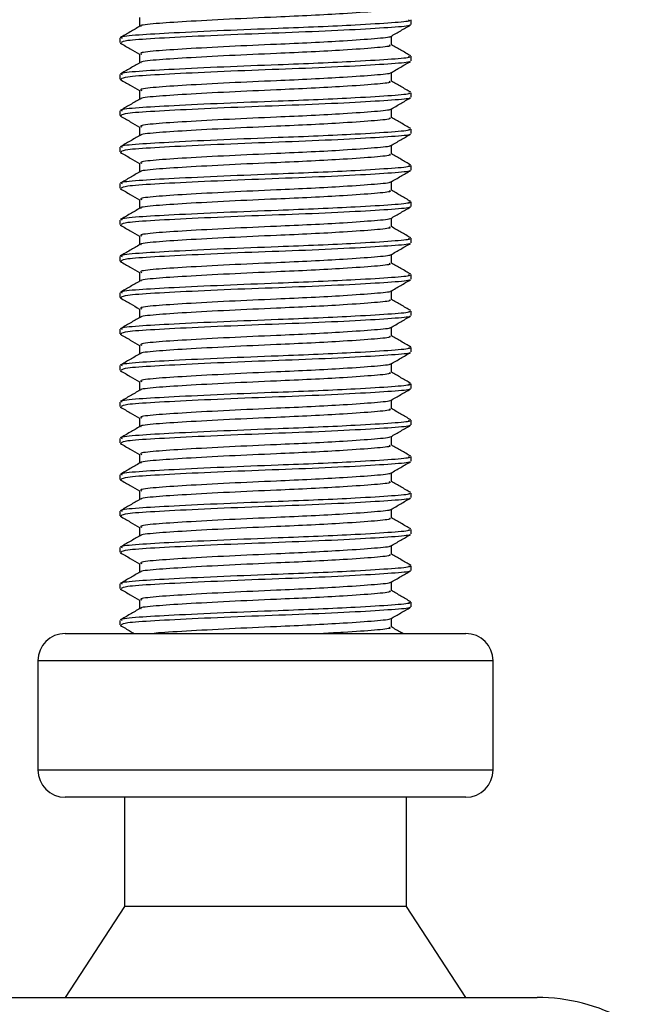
# Model space of a CAD drawing. Header units: millimetres. Extents: x 0 to 420, y 0 to 297.
# Tile 35 of 90: x 139.28 to 141.05, y 194.55 to 197.42. Entities that reach past the tile are written whole.
import ezdxf

# ---------------------------------------------------------------- set-up
doc = ezdxf.new("R2010")
doc.units = ezdxf.units.MM

msp = doc.modelspace()

# ---------------------------------------------------------------- linework, layer by layer
at = {"color": 7, "linetype": 'Continuous', "lineweight": 25}
for p, q in [((139.63328, 197.42406), (139.63328, 197.39831)), ((140.42411, 197.40422), (140.42411, 197.41747)), ((139.57589, 197.36449), (139.57589, 197.35118)), ((140.36672, 197.34454), (140.36672, 197.37038)), ((139.57649, 197.35026), (139.58007, 197.34967)), ((139.63328, 197.31803), (139.63328, 197.29228)), ((140.42411, 197.29819), (140.42411, 197.31145)), ((139.57589, 197.25846), (139.57589, 197.24516)), ((140.36672, 197.23851), (140.36672, 197.26435)), ((139.57649, 197.24423), (139.58007, 197.24364)), ((139.63328, 197.212), (139.63328, 197.18626)), ((140.42411, 197.19216), (140.42411, 197.20542)), ((139.57589, 197.15243), (139.57589, 197.13913)), ((139.57649, 197.1382), (139.58007, 197.13761)), ((140.36672, 197.13248), (140.36672, 197.15833)), ((139.63328, 197.10597), (139.63328, 197.08023)), ((140.42411, 197.08614), (140.42411, 197.09939)), ((139.57589, 197.0464), (139.57589, 197.0331)), ((140.36672, 197.02645), (140.36672, 197.0523)), ((139.57649, 197.03217), (139.58007, 197.03159)), ((139.63328, 196.99995), (139.63328, 196.9742)), ((140.42411, 196.98011), (140.42411, 196.99336)), ((139.57589, 196.94038), (139.57589, 196.92707)), ((140.36672, 196.92043), (140.36672, 196.94627)), ((139.57649, 196.92615), (139.58007, 196.92556)), ((139.63328, 196.89392), (139.63328, 196.86817)), ((140.42411, 196.87408), (140.42411, 196.88733)), ((139.57589, 196.83435), (139.57589, 196.82104)), ((139.57649, 196.82012), (139.58007, 196.81953)), ((140.36672, 196.8144), (140.36672, 196.84024)), ((139.63328, 196.78789), (139.63328, 196.76215)), ((140.42411, 196.76805), (140.42411, 196.78131)), ((140.36672, 196.70837), (140.36672, 196.73421)), ((139.57589, 196.72832), (139.57589, 196.71502)), ((139.57649, 196.71409), (139.58007, 196.7135)), ((139.63328, 196.68186), (139.63328, 196.65612)), ((140.42411, 196.66203), (140.42411, 196.67528)), ((139.57589, 196.62229), (139.57589, 196.60899)), ((140.36672, 196.60234), (140.36672, 196.62819)), ((139.57649, 196.60806), (139.58007, 196.60748)), ((139.63328, 196.57584), (139.63328, 196.55009)), ((140.42411, 196.556), (140.42411, 196.56925)), ((139.57589, 196.51627), (139.57589, 196.50296)), ((139.57649, 196.50204), (139.58007, 196.50145)), ((140.36672, 196.49632), (140.36672, 196.52216)), ((139.63328, 196.46981), (139.63328, 196.44406)), ((140.42411, 196.44997), (140.42411, 196.46322)), ((140.36672, 196.39029), (140.36672, 196.41613)), ((139.57589, 196.41024), (139.57589, 196.39693)), ((139.57649, 196.39601), (139.58007, 196.39542)), ((139.63328, 196.36378), (139.63328, 196.33804)), ((140.42411, 196.34394), (140.42411, 196.3572)), ((139.57589, 196.30421), (139.57589, 196.29091)), ((140.36672, 196.28426), (140.36672, 196.3101)), ((139.57649, 196.28998), (139.58007, 196.28939)), ((139.63328, 196.25775), (139.63328, 196.23201)), ((140.42411, 196.23791), (140.42411, 196.25117)), ((139.57589, 196.19818), (139.57589, 196.18488)), ((140.36672, 196.17823), (140.36672, 196.20408)), ((139.57649, 196.18395), (139.58007, 196.18336)), ((139.63328, 196.15173), (139.63328, 196.12598)), ((140.42411, 196.13189), (140.42411, 196.14514)), ((139.57589, 196.09216), (139.57589, 196.07885)), ((139.57649, 196.07793), (139.58007, 196.07734)), ((140.36672, 196.0722), (140.36672, 196.09805)), ((139.63328, 196.0457), (139.63328, 196.01995)), ((140.42411, 196.02586), (140.42411, 196.03911)), ((139.57589, 195.98613), (139.57589, 195.97282)), ((140.36672, 195.96618), (140.36672, 195.99202)), ((139.57649, 195.9719), (139.58007, 195.97131)), ((139.63328, 195.93967), (139.63328, 195.91392)), ((140.42411, 195.91983), (140.42411, 195.93308)), ((139.57589, 195.8801), (139.57589, 195.86679)), ((140.36672, 195.86015), (140.36672, 195.88599)), ((139.57649, 195.86587), (139.58007, 195.86528)), ((139.63328, 195.83364), (139.63328, 195.8079)), ((140.42411, 195.8138), (140.42411, 195.82706)), ((139.57589, 195.77407), (139.57589, 195.76077)), ((139.57649, 195.75984), (139.58007, 195.75925)), ((140.36672, 195.75412), (140.36672, 195.77996)), ((139.63328, 195.72761), (139.63328, 195.70187)), ((140.42411, 195.70778), (140.42411, 195.72103)), ((140.36672, 195.64809), (140.36672, 195.67394)), ((139.57589, 195.66804), (139.57589, 195.65474)), ((139.57649, 195.65381), (139.58007, 195.65323)), ((139.41685, 195.62977), (140.58315, 195.62977)), ((139.33733, 195.55025), (139.33733, 195.23217)), ((140.66267, 195.55025), (139.33733, 195.55025)), ((140.66267, 195.23217), (140.66267, 195.55025)), ((139.33733, 195.23217), (140.66267, 195.23217)), ((139.41904, 195.15265), (139.41685, 195.15265)), ((140.58315, 195.15265), (139.41904, 195.15265)), ((139.58914, 195.15265), (139.58914, 194.83457)), ((140.41086, 194.83457), (140.41086, 195.15265)), ((139.58914, 194.83457), (139.41685, 194.5695)), ((139.59069, 194.83457), (139.58914, 194.83457)), ((140.41086, 194.83457), (139.59069, 194.83457)), ((140.58315, 194.5695), (140.41086, 194.83457)), ((139.20926, 194.5695), (140.79074, 194.5695))]:
    msp.add_line(p, q, dxfattribs=at)
for centre, radius, start, end in [((139.41685, 195.55025), 0.07952, 90, 180), ((140.58315, 195.55025), 0.07952, 0, 90), ((139.41685, 195.23217), 0.07952, 180, 270), ((140.58315, 195.23217), 0.07952, 270, 0), ((140.79074, 194.03936), 0.53014, 61.02029, 90)]:
    msp.add_arc(centre, radius, start, end, dxfattribs=at)
for points, knots in [([(140.3602, 197.45058), (140.36184, 197.44969), (140.36756, 197.44659), (140.32229, 197.44198), (140.23895, 197.43595), (140.13553, 197.43021), (140.02108, 197.42514), (139.8913, 197.41943), (139.76473, 197.41244), (139.67655, 197.4066), (139.63318, 197.4019), (139.63729, 197.39937), (139.63779, 197.39907)], [0, 0, 0, 0, 0.0490909, 0.1710963, 0.2961678, 0.392313, 0.4852006, 0.6086368, 0.7355098, 0.8574829, 0.9826005, 1, 1, 1, 1]), ([(139.63454, 197.39904), (139.62494, 197.39348), (139.60574, 197.38236), (139.58654, 197.37124), (139.57694, 197.36568)], [0, 0, 0, 0, 0.4998987, 1, 1, 1, 1]), ([(140.41654, 197.41747), (140.41846, 197.41657), (140.42512, 197.41346), (140.37274, 197.40885), (140.27634, 197.40281), (140.15674, 197.39707), (140.0244, 197.39201), (139.87421, 197.3863), (139.72822, 197.3793), (139.6248, 197.37346), (139.5738, 197.36828), (139.58115, 197.36528), (139.58309, 197.36449)], [0, 0, 0, 0, 0.0482673, 0.1669875, 0.2886879, 0.3822403, 0.4726264, 0.5927373, 0.7161886, 0.8348774, 0.9566226, 1, 1, 1, 1]), ([(140.41809, 197.40268), (140.41869, 197.4023), (140.42281, 197.39973), (140.37156, 197.39561), (140.26824, 197.38902), (140.12053, 197.38218), (139.95719, 197.37643), (139.7992, 197.3696), (139.67187, 197.36302), (139.58922, 197.35742), (139.5827, 197.35319), (139.57961, 197.35118)], [0, 0, 0, 0, 0.02094603, 0.1431057, 0.26833207, 0.39481226, 0.5164381, 0.64283453, 0.76819743, 0.89026332, 1, 1, 1, 1]), ([(140.36491, 197.36933), (140.3745, 197.37489), (140.39369, 197.386), (140.41288, 197.39711), (140.42248, 197.40267)], [0, 0, 0, 0, 0.4999098, 1, 1, 1, 1]), ([(140.3617, 197.36933), (140.3621, 197.36903), (140.36535, 197.36653), (140.32111, 197.36248), (140.23919, 197.35642), (140.13547, 197.35069), (140.02112, 197.34562), (139.89122, 197.33991), (139.76501, 197.33292), (139.67555, 197.32708), (139.63142, 197.32188), (139.63784, 197.31887), (139.63954, 197.31807)], [0, 0, 0, 0, 0.0170089, 0.1395429, 0.2651564, 0.3617182, 0.4550083, 0.5789794, 0.7064021, 0.8289037, 0.9545634, 1, 1, 1, 1]), ([(139.57752, 197.34966), (139.58712, 197.3441), (139.60571, 197.33334), (139.62429, 197.32257), (139.63328, 197.31737)], [0, 0, 0, 0, 0.51635581, 1, 1, 1, 1]), ([(140.3602, 197.34455), (140.36184, 197.34366), (140.36756, 197.34056), (140.32229, 197.33595), (140.23895, 197.32992), (140.13553, 197.32418), (140.02108, 197.31911), (139.8913, 197.3134), (139.76473, 197.30641), (139.67655, 197.30057), (139.63318, 197.29587), (139.63729, 197.29335), (139.63779, 197.29304)], [0, 0, 0, 0, 0.0490909, 0.1710963, 0.2961678, 0.392313, 0.4852006, 0.6086368, 0.7355098, 0.8574829, 0.9826005, 1, 1, 1, 1]), ([(140.42306, 197.31267), (140.41346, 197.31823), (140.39468, 197.3291), (140.3759, 197.33998), (140.36672, 197.3453)], [0, 0, 0, 0, 0.5112595, 1, 1, 1, 1]), ([(140.41654, 197.31145), (140.41846, 197.31055), (140.42512, 197.30743), (140.37274, 197.30282), (140.27634, 197.29678), (140.15674, 197.29105), (140.0244, 197.28598), (139.87421, 197.28027), (139.72822, 197.27328), (139.6248, 197.26743), (139.5738, 197.26226), (139.58115, 197.25925), (139.58309, 197.25846)], [0, 0, 0, 0, 0.0482673, 0.1669875, 0.2886879, 0.3822403, 0.4726264, 0.5927373, 0.7161886, 0.8348774, 0.9566226, 1, 1, 1, 1]), ([(139.63454, 197.29301), (139.62494, 197.28745), (139.60574, 197.27633), (139.58654, 197.26522), (139.57694, 197.25966)], [0, 0, 0, 0, 0.4998987, 1, 1, 1, 1]), ([(140.41809, 197.29665), (140.41869, 197.29628), (140.42281, 197.2937), (140.37156, 197.28958), (140.26824, 197.283), (140.12053, 197.27615), (139.95719, 197.2704), (139.7992, 197.26357), (139.67187, 197.25699), (139.58922, 197.25139), (139.5827, 197.24716), (139.57961, 197.24516)], [0, 0, 0, 0, 0.020946, 0.1431057, 0.2683321, 0.3948123, 0.5164381, 0.6428345, 0.7681974, 0.8902633, 1, 1, 1, 1]), ([(140.36491, 197.2633), (140.3745, 197.26886), (140.39369, 197.27998), (140.41288, 197.29109), (140.42248, 197.29664)], [0, 0, 0, 0, 0.4999098, 1, 1, 1, 1]), ([(140.3617, 197.26331), (140.3621, 197.263), (140.36535, 197.2605), (140.32111, 197.25645), (140.23919, 197.25039), (140.13547, 197.24466), (140.02112, 197.23959), (139.89122, 197.23388), (139.76501, 197.22689), (139.67555, 197.22105), (139.63142, 197.21586), (139.63784, 197.21284), (139.63954, 197.21204)], [0, 0, 0, 0, 0.0170089, 0.1395429, 0.2651564, 0.3617182, 0.4550083, 0.5789794, 0.7064021, 0.8289037, 0.9545634, 1, 1, 1, 1]), ([(139.57752, 197.24363), (139.58712, 197.23807), (139.60571, 197.22731), (139.62429, 197.21655), (139.63328, 197.21134)], [0, 0, 0, 0, 0.5163558, 1, 1, 1, 1]), ([(140.3602, 197.23852), (140.36184, 197.23763), (140.36756, 197.23453), (140.32229, 197.22993), (140.23895, 197.22389), (140.13553, 197.21815), (140.02108, 197.21308), (139.8913, 197.20737), (139.76473, 197.20038), (139.67655, 197.19454), (139.63318, 197.18984), (139.63729, 197.18732), (139.63779, 197.18701)], [0, 0, 0, 0, 0.0490909, 0.1710963, 0.2961678, 0.392313, 0.4852006, 0.6086368, 0.7355098, 0.8574829, 0.9826005, 1, 1, 1, 1]), ([(140.42306, 197.20664), (140.41346, 197.2122), (140.39468, 197.22307), (140.3759, 197.23395), (140.36672, 197.23927)], [0, 0, 0, 0, 0.5112595, 1, 1, 1, 1]), ([(140.41654, 197.20542), (140.41846, 197.20452), (140.42512, 197.20141), (140.37274, 197.19679), (140.27634, 197.19076), (140.15674, 197.18502), (140.0244, 197.17995), (139.87421, 197.17424), (139.72822, 197.16725), (139.6248, 197.16141), (139.5738, 197.15623), (139.58115, 197.15322), (139.58309, 197.15243)], [0, 0, 0, 0, 0.0482673, 0.1669875, 0.2886879, 0.3822403, 0.4726264, 0.5927373, 0.7161886, 0.8348774, 0.9566226, 1, 1, 1, 1]), ([(140.41809, 197.19063), (140.41869, 197.19025), (140.42281, 197.18767), (140.37156, 197.18355), (140.26824, 197.17697), (140.12053, 197.17012), (139.95719, 197.16438), (139.7992, 197.15754), (139.67187, 197.15097), (139.58922, 197.14536), (139.5827, 197.14113), (139.57961, 197.13913)], [0, 0, 0, 0, 0.020946, 0.1431057, 0.2683321, 0.3948123, 0.5164381, 0.6428345, 0.7681974, 0.8902633, 1, 1, 1, 1]), ([(140.36491, 197.15728), (140.3745, 197.16283), (140.39369, 197.17395), (140.41288, 197.18506), (140.42248, 197.19061)], [0, 0, 0, 0, 0.4999098, 1, 1, 1, 1]), ([(139.63454, 197.18699), (139.62494, 197.18143), (139.60574, 197.1703), (139.58654, 197.15919), (139.57694, 197.15363)], [0, 0, 0, 0, 0.4998987, 1, 1, 1, 1]), ([(139.57752, 197.1376), (139.58712, 197.13204), (139.60571, 197.12128), (139.62429, 197.11052), (139.63328, 197.10531)], [0, 0, 0, 0, 0.5163558, 1, 1, 1, 1]), ([(140.3602, 197.1325), (140.36184, 197.13161), (140.36756, 197.1285), (140.32229, 197.1239), (140.23895, 197.11786), (140.13553, 197.11212), (140.02108, 197.10706), (139.8913, 197.10135), (139.76473, 197.09435), (139.67655, 197.08851), (139.63318, 197.08382), (139.63729, 197.08129), (139.63779, 197.08098)], [0, 0, 0, 0, 0.0490909, 0.1710963, 0.2961678, 0.392313, 0.4852006, 0.6086368, 0.7355098, 0.8574829, 0.9826005, 1, 1, 1, 1]), ([(140.3617, 197.15728), (140.3621, 197.15697), (140.36535, 197.15447), (140.32111, 197.15042), (140.23919, 197.14437), (140.13547, 197.13863), (140.02112, 197.13356), (139.89122, 197.12785), (139.76501, 197.12086), (139.67555, 197.11502), (139.63142, 197.10983), (139.63784, 197.10681), (139.63954, 197.10601)], [0, 0, 0, 0, 0.0170089, 0.1395429, 0.2651564, 0.3617182, 0.4550083, 0.5789794, 0.7064021, 0.8289037, 0.9545634, 1, 1, 1, 1]), ([(140.42306, 197.10062), (140.41346, 197.10617), (140.39468, 197.11705), (140.3759, 197.12793), (140.36672, 197.13324)], [0, 0, 0, 0, 0.5112595, 1, 1, 1, 1]), ([(139.63454, 197.08096), (139.62494, 197.0754), (139.60574, 197.06428), (139.58654, 197.05316), (139.57694, 197.0476)], [0, 0, 0, 0, 0.4998987, 1, 1, 1, 1]), ([(140.41654, 197.09939), (140.41846, 197.09849), (140.42512, 197.09538), (140.37274, 197.09077), (140.27634, 197.08473), (140.15674, 197.07899), (140.0244, 197.07392), (139.87421, 197.06821), (139.72822, 197.06122), (139.6248, 197.05538), (139.5738, 197.0502), (139.58115, 197.04719), (139.58309, 197.0464)], [0, 0, 0, 0, 0.0482673, 0.1669875, 0.2886879, 0.3822403, 0.4726264, 0.5927373, 0.7161886, 0.8348774, 0.9566226, 1, 1, 1, 1]), ([(140.41809, 197.0846), (140.41869, 197.08422), (140.42281, 197.08165), (140.37156, 197.07753), (140.26824, 197.07094), (140.12053, 197.0641), (139.95719, 197.05835), (139.7992, 197.05152), (139.67187, 197.04494), (139.58922, 197.03934), (139.5827, 197.0351), (139.57961, 197.0331)], [0, 0, 0, 0, 0.020946, 0.1431057, 0.2683321, 0.3948123, 0.5164381, 0.6428345, 0.7681974, 0.8902633, 1, 1, 1, 1]), ([(140.36491, 197.05125), (140.3745, 197.0568), (140.39369, 197.06792), (140.41288, 197.07903), (140.42248, 197.08459)], [0, 0, 0, 0, 0.4999098, 1, 1, 1, 1]), ([(140.3617, 197.05125), (140.3621, 197.05095), (140.36535, 197.04845), (140.32111, 197.04439), (140.23919, 197.03834), (140.13547, 197.0326), (140.02112, 197.02753), (139.89122, 197.02183), (139.76501, 197.01483), (139.67555, 197.00899), (139.63142, 197.0038), (139.63784, 197.00078), (139.63954, 196.99998)], [0, 0, 0, 0, 0.0170089, 0.1395429, 0.2651564, 0.3617182, 0.4550083, 0.5789794, 0.7064021, 0.8289037, 0.9545634, 1, 1, 1, 1]), ([(139.57752, 197.03157), (139.58712, 197.02602), (139.60571, 197.01526), (139.62429, 197.00449), (139.63328, 196.99928)], [0, 0, 0, 0, 0.51635581, 1, 1, 1, 1]), ([(140.3602, 197.02647), (140.36184, 197.02558), (140.36756, 197.02248), (140.32229, 197.01787), (140.23895, 197.01183), (140.13553, 197.0061), (140.02108, 197.00103), (139.8913, 196.99532), (139.76473, 196.98833), (139.67655, 196.98249), (139.63318, 196.97779), (139.63729, 196.97526), (139.63779, 196.97496)], [0, 0, 0, 0, 0.0490909, 0.1710963, 0.2961678, 0.392313, 0.4852006, 0.6086368, 0.7355098, 0.8574829, 0.9826005, 1, 1, 1, 1]), ([(140.42306, 196.99459), (140.41346, 197.00015), (140.39468, 197.01102), (140.3759, 197.0219), (140.36672, 197.02722)], [0, 0, 0, 0, 0.5112595, 1, 1, 1, 1]), ([(140.41654, 196.99336), (140.41846, 196.99246), (140.42512, 196.98935), (140.37274, 196.98474), (140.27634, 196.9787), (140.15674, 196.97296), (140.0244, 196.96789), (139.87421, 196.96218), (139.72822, 196.95519), (139.6248, 196.94935), (139.5738, 196.94417), (139.58115, 196.94117), (139.58309, 196.94038)], [0, 0, 0, 0, 0.0482673, 0.1669875, 0.2886879, 0.3822403, 0.4726264, 0.5927373, 0.7161886, 0.8348774, 0.9566226, 1, 1, 1, 1]), ([(139.63454, 196.97493), (139.62494, 196.96937), (139.60574, 196.95825), (139.58654, 196.94713), (139.57694, 196.94157)], [0, 0, 0, 0, 0.4998987, 1, 1, 1, 1]), ([(140.41809, 196.97857), (140.41869, 196.97819), (140.42281, 196.97562), (140.37156, 196.9715), (140.26824, 196.96491), (140.12053, 196.95807), (139.95719, 196.95232), (139.7992, 196.94549), (139.67187, 196.93891), (139.58922, 196.93331), (139.5827, 196.92908), (139.57961, 196.92707)], [0, 0, 0, 0, 0.020946, 0.1431057, 0.2683321, 0.3948123, 0.5164381, 0.6428345, 0.7681974, 0.8902633, 1, 1, 1, 1]), ([(140.36491, 196.94522), (140.3745, 196.95078), (140.39369, 196.96189), (140.41288, 196.973), (140.42248, 196.97856)], [0, 0, 0, 0, 0.4999098, 1, 1, 1, 1]), ([(140.3617, 196.94522), (140.3621, 196.94492), (140.36535, 196.94242), (140.32111, 196.93837), (140.23919, 196.93231), (140.13547, 196.92658), (140.02112, 196.92151), (139.89122, 196.9158), (139.76501, 196.90881), (139.67555, 196.90296), (139.63142, 196.89777), (139.63784, 196.89476), (139.63954, 196.89395)], [0, 0, 0, 0, 0.0170089, 0.1395429, 0.2651564, 0.3617182, 0.4550083, 0.5789794, 0.7064021, 0.8289037, 0.9545634, 1, 1, 1, 1]), ([(139.57752, 196.92554), (139.58712, 196.91999), (139.60571, 196.90923), (139.62429, 196.89846), (139.63328, 196.89326)], [0, 0, 0, 0, 0.51635581, 1, 1, 1, 1]), ([(140.3602, 196.92044), (140.36184, 196.91955), (140.36756, 196.91645), (140.32229, 196.91184), (140.23895, 196.90581), (140.13553, 196.90007), (140.02108, 196.895), (139.8913, 196.88929), (139.76473, 196.8823), (139.67655, 196.87646), (139.63318, 196.87176), (139.63729, 196.86924), (139.63779, 196.86893)], [0, 0, 0, 0, 0.0490909, 0.1710963, 0.2961678, 0.392313, 0.4852006, 0.6086368, 0.7355098, 0.8574829, 0.9826005, 1, 1, 1, 1]), ([(140.42306, 196.88856), (140.41346, 196.89412), (140.39468, 196.90499), (140.3759, 196.91587), (140.36672, 196.92119)], [0, 0, 0, 0, 0.5112595, 1, 1, 1, 1]), ([(140.41654, 196.88733), (140.41846, 196.88643), (140.42512, 196.88332), (140.37274, 196.87871), (140.27634, 196.87267), (140.15674, 196.86693), (140.0244, 196.86187), (139.87421, 196.85616), (139.72822, 196.84917), (139.6248, 196.84332), (139.5738, 196.83815), (139.58115, 196.83514), (139.58309, 196.83435)], [0, 0, 0, 0, 0.0482673, 0.1669875, 0.2886879, 0.3822403, 0.4726264, 0.5927373, 0.7161886, 0.8348774, 0.9566226, 1, 1, 1, 1]), ([(139.63454, 196.8689), (139.62494, 196.86334), (139.60574, 196.85222), (139.58654, 196.8411), (139.57694, 196.83555)], [0, 0, 0, 0, 0.4998987, 1, 1, 1, 1]), ([(140.41809, 196.87254), (140.41869, 196.87217), (140.42281, 196.86959), (140.37156, 196.86547), (140.26824, 196.85889), (140.12053, 196.85204), (139.95719, 196.84629), (139.7992, 196.83946), (139.67187, 196.83288), (139.58922, 196.82728), (139.5827, 196.82305), (139.57961, 196.82104)], [0, 0, 0, 0, 0.020946, 0.1431057, 0.2683321, 0.3948123, 0.5164381, 0.6428345, 0.7681974, 0.8902633, 1, 1, 1, 1]), ([(140.36491, 196.83919), (140.3745, 196.84475), (140.39369, 196.85586), (140.41288, 196.86697), (140.42248, 196.87253)], [0, 0, 0, 0, 0.4999098, 1, 1, 1, 1]), ([(139.57752, 196.81952), (139.58712, 196.81396), (139.60571, 196.8032), (139.62429, 196.79244), (139.63328, 196.78723)], [0, 0, 0, 0, 0.5163558, 1, 1, 1, 1]), ([(140.3617, 196.83919), (140.3621, 196.83889), (140.36535, 196.83639), (140.32111, 196.83234), (140.23919, 196.82628), (140.13547, 196.82055), (140.02112, 196.81548), (139.89122, 196.80977), (139.76501, 196.80278), (139.67555, 196.79694), (139.63142, 196.79175), (139.63784, 196.78873), (139.63954, 196.78793)], [0, 0, 0, 0, 0.0170089, 0.1395429, 0.2651564, 0.3617182, 0.4550083, 0.5789794, 0.7064021, 0.8289037, 0.9545634, 1, 1, 1, 1]), ([(140.3602, 196.81441), (140.36184, 196.81352), (140.36756, 196.81042), (140.32229, 196.80582), (140.23895, 196.79978), (140.13553, 196.79404), (140.02108, 196.78897), (139.8913, 196.78326), (139.76473, 196.77627), (139.67655, 196.77043), (139.63318, 196.76573), (139.63729, 196.76321), (139.63779, 196.7629)], [0, 0, 0, 0, 0.0490909, 0.1710963, 0.2961678, 0.392313, 0.4852006, 0.6086368, 0.7355098, 0.8574829, 0.9826005, 1, 1, 1, 1]), ([(140.42306, 196.78253), (140.41346, 196.78809), (140.39468, 196.79896), (140.3759, 196.80984), (140.36672, 196.81516)], [0, 0, 0, 0, 0.5112595, 1, 1, 1, 1]), ([(139.63454, 196.76287), (139.62494, 196.75731), (139.60574, 196.74619), (139.58654, 196.73508), (139.57694, 196.72952)], [0, 0, 0, 0, 0.4998987, 1, 1, 1, 1]), ([(140.41654, 196.78131), (140.41846, 196.78041), (140.42512, 196.7773), (140.37274, 196.77268), (140.27634, 196.76665), (140.15674, 196.76091), (140.0244, 196.75584), (139.87421, 196.75013), (139.72822, 196.74314), (139.6248, 196.7373), (139.5738, 196.73212), (139.58115, 196.72911), (139.58309, 196.72832)], [0, 0, 0, 0, 0.0482673, 0.1669875, 0.2886879, 0.3822403, 0.4726264, 0.5927373, 0.7161886, 0.8348774, 0.9566226, 1, 1, 1, 1]), ([(140.41809, 196.76651), (140.41869, 196.76614), (140.42281, 196.76356), (140.37156, 196.75944), (140.26824, 196.75286), (140.12053, 196.74601), (139.95719, 196.74027), (139.7992, 196.73343), (139.67187, 196.72685), (139.58922, 196.72125), (139.5827, 196.71702), (139.57961, 196.71502)], [0, 0, 0, 0, 0.02094603, 0.1431057, 0.26833207, 0.39481226, 0.5164381, 0.64283453, 0.76819743, 0.89026332, 1, 1, 1, 1]), ([(140.36491, 196.73316), (140.3745, 196.73872), (140.39369, 196.74984), (140.41288, 196.76095), (140.42248, 196.7665)], [0, 0, 0, 0, 0.4999098, 1, 1, 1, 1]), ([(140.3617, 196.73317), (140.3621, 196.73286), (140.36535, 196.73036), (140.32111, 196.72631), (140.23919, 196.72026), (140.13547, 196.71452), (140.02112, 196.70945), (139.89122, 196.70374), (139.76501, 196.69675), (139.67555, 196.69091), (139.63142, 196.68572), (139.63784, 196.6827), (139.63954, 196.6819)], [0, 0, 0, 0, 0.0170089, 0.1395429, 0.2651564, 0.3617182, 0.4550083, 0.5789794, 0.7064021, 0.8289037, 0.9545634, 1, 1, 1, 1]), ([(139.57752, 196.71349), (139.58712, 196.70793), (139.60571, 196.69717), (139.62429, 196.68641), (139.63328, 196.6812)], [0, 0, 0, 0, 0.5163558, 1, 1, 1, 1]), ([(140.3602, 196.70838), (140.36184, 196.70749), (140.36756, 196.70439), (140.32229, 196.69979), (140.23895, 196.69375), (140.13553, 196.68801), (140.02108, 196.68294), (139.8913, 196.67724), (139.76473, 196.67024), (139.67655, 196.6644), (139.63318, 196.65971), (139.63729, 196.65718), (139.63779, 196.65687)], [0, 0, 0, 0, 0.0490909, 0.1710963, 0.2961678, 0.392313, 0.4852006, 0.6086368, 0.7355098, 0.8574829, 0.9826005, 1, 1, 1, 1]), ([(140.42306, 196.6765), (140.41346, 196.68206), (140.39468, 196.69294), (140.3759, 196.70382), (140.36672, 196.70913)], [0, 0, 0, 0, 0.5112595, 1, 1, 1, 1]), ([(140.41654, 196.67528), (140.41846, 196.67438), (140.42512, 196.67127), (140.37274, 196.66665), (140.27634, 196.66062), (140.15674, 196.65488), (140.0244, 196.64981), (139.87421, 196.6441), (139.72822, 196.63711), (139.6248, 196.63127), (139.5738, 196.62609), (139.58115, 196.62308), (139.58309, 196.62229)], [0, 0, 0, 0, 0.0482673, 0.1669875, 0.2886879, 0.3822403, 0.4726264, 0.5927373, 0.7161886, 0.8348774, 0.9566226, 1, 1, 1, 1]), ([(139.63454, 196.65685), (139.62494, 196.65129), (139.60574, 196.64016), (139.58654, 196.62905), (139.57694, 196.62349)], [0, 0, 0, 0, 0.4998987, 1, 1, 1, 1]), ([(140.41809, 196.66049), (140.41869, 196.66011), (140.42281, 196.65753), (140.37156, 196.65341), (140.26824, 196.64683), (140.12053, 196.63999), (139.95719, 196.63424), (139.7992, 196.6274), (139.67187, 196.62083), (139.58922, 196.61523), (139.5827, 196.61099), (139.57961, 196.60899)], [0, 0, 0, 0, 0.020946, 0.1431057, 0.2683321, 0.3948123, 0.5164381, 0.6428345, 0.7681974, 0.8902633, 1, 1, 1, 1]), ([(140.36491, 196.62714), (140.3745, 196.63269), (140.39369, 196.64381), (140.41288, 196.65492), (140.42248, 196.66047)], [0, 0, 0, 0, 0.4999098, 1, 1, 1, 1]), ([(140.3617, 196.62714), (140.3621, 196.62683), (140.36535, 196.62433), (140.32111, 196.62028), (140.23919, 196.61423), (140.13547, 196.60849), (140.02112, 196.60342), (139.89122, 196.59771), (139.76501, 196.59072), (139.67555, 196.58488), (139.63142, 196.57969), (139.63784, 196.57667), (139.63954, 196.57587)], [0, 0, 0, 0, 0.01700891, 0.13954292, 0.26515642, 0.36171819, 0.45500832, 0.57897936, 0.70640208, 0.8289037, 0.95456345, 1, 1, 1, 1]), ([(139.57752, 196.60746), (139.58712, 196.60191), (139.60571, 196.59115), (139.62429, 196.58038), (139.63328, 196.57517)], [0, 0, 0, 0, 0.5163558, 1, 1, 1, 1]), ([(140.3602, 196.60236), (140.36184, 196.60147), (140.36756, 196.59836), (140.32229, 196.59376), (140.23895, 196.58772), (140.13553, 196.58198), (140.02108, 196.57692), (139.8913, 196.57121), (139.76473, 196.56422), (139.67655, 196.55837), (139.63318, 196.55368), (139.63729, 196.55115), (139.63779, 196.55084)], [0, 0, 0, 0, 0.0490909, 0.1710963, 0.2961678, 0.392313, 0.4852006, 0.6086368, 0.7355098, 0.8574829, 0.9826005, 1, 1, 1, 1]), ([(140.42306, 196.57048), (140.41346, 196.57604), (140.39468, 196.58691), (140.3759, 196.59779), (140.36672, 196.6031)], [0, 0, 0, 0, 0.5112595, 1, 1, 1, 1]), ([(140.41654, 196.56925), (140.41846, 196.56835), (140.42512, 196.56524), (140.37274, 196.56063), (140.27634, 196.55459), (140.15674, 196.54885), (140.0244, 196.54378), (139.87421, 196.53807), (139.72822, 196.53108), (139.6248, 196.52524), (139.5738, 196.52006), (139.58115, 196.51706), (139.58309, 196.51627)], [0, 0, 0, 0, 0.0482673, 0.1669875, 0.2886879, 0.3822403, 0.4726264, 0.5927373, 0.7161886, 0.8348774, 0.9566226, 1, 1, 1, 1]), ([(139.63454, 196.55082), (139.62494, 196.54526), (139.60574, 196.53414), (139.58654, 196.52302), (139.57694, 196.51746)], [0, 0, 0, 0, 0.4998987, 1, 1, 1, 1]), ([(140.41809, 196.55446), (140.41869, 196.55408), (140.42281, 196.55151), (140.37156, 196.54739), (140.26824, 196.5408), (140.12053, 196.53396), (139.95719, 196.52821), (139.7992, 196.52138), (139.67187, 196.5148), (139.58922, 196.5092), (139.5827, 196.50497), (139.57961, 196.50296)], [0, 0, 0, 0, 0.020946, 0.1431057, 0.2683321, 0.3948123, 0.5164381, 0.6428345, 0.7681974, 0.8902633, 1, 1, 1, 1]), ([(140.36491, 196.52111), (140.3745, 196.52667), (140.39369, 196.53778), (140.41288, 196.54889), (140.42248, 196.55445)], [0, 0, 0, 0, 0.4999098, 1, 1, 1, 1]), ([(139.57752, 196.50143), (139.58712, 196.49588), (139.60571, 196.48512), (139.62429, 196.47435), (139.63328, 196.46915)], [0, 0, 0, 0, 0.5163558, 1, 1, 1, 1]), ([(140.3617, 196.52111), (140.3621, 196.52081), (140.36535, 196.51831), (140.32111, 196.51426), (140.23919, 196.5082), (140.13547, 196.50246), (140.02112, 196.4974), (139.89122, 196.49169), (139.76501, 196.4847), (139.67555, 196.47885), (139.63142, 196.47366), (139.63784, 196.47065), (139.63954, 196.46984)], [0, 0, 0, 0, 0.01700891, 0.13954292, 0.26515642, 0.36171819, 0.45500832, 0.57897936, 0.70640208, 0.8289037, 0.95456345, 1, 1, 1, 1]), ([(140.3602, 196.49633), (140.36184, 196.49544), (140.36756, 196.49234), (140.32229, 196.48773), (140.23895, 196.4817), (140.13553, 196.47596), (140.02108, 196.47089), (139.8913, 196.46518), (139.76473, 196.45819), (139.67655, 196.45235), (139.63318, 196.44765), (139.63729, 196.44512), (139.63779, 196.44482)], [0, 0, 0, 0, 0.0490909, 0.1710963, 0.2961678, 0.392313, 0.4852006, 0.6086368, 0.7355098, 0.8574829, 0.9826005, 1, 1, 1, 1]), ([(140.42306, 196.46445), (140.41346, 196.47001), (140.39468, 196.48088), (140.3759, 196.49176), (140.36672, 196.49708)], [0, 0, 0, 0, 0.5112595, 1, 1, 1, 1]), ([(139.63454, 196.44479), (139.62494, 196.43923), (139.60574, 196.42811), (139.58654, 196.41699), (139.57694, 196.41143)], [0, 0, 0, 0, 0.4998987, 1, 1, 1, 1]), ([(140.41654, 196.46322), (140.41846, 196.46232), (140.42512, 196.45921), (140.37274, 196.4546), (140.27634, 196.44856), (140.15674, 196.44282), (140.0244, 196.43776), (139.87421, 196.43205), (139.72822, 196.42505), (139.6248, 196.41921), (139.5738, 196.41403), (139.58115, 196.41103), (139.58309, 196.41024)], [0, 0, 0, 0, 0.0482673, 0.1669875, 0.2886879, 0.3822403, 0.4726264, 0.5927373, 0.7161886, 0.8348774, 0.9566226, 1, 1, 1, 1]), ([(140.41809, 196.44843), (140.41869, 196.44805), (140.42281, 196.44548), (140.37156, 196.44136), (140.26824, 196.43477), (140.12053, 196.42793), (139.95719, 196.42218), (139.7992, 196.41535), (139.67187, 196.40877), (139.58922, 196.40317), (139.5827, 196.39894), (139.57961, 196.39693)], [0, 0, 0, 0, 0.020946, 0.1431057, 0.2683321, 0.3948123, 0.5164381, 0.6428345, 0.7681974, 0.8902633, 1, 1, 1, 1]), ([(140.36491, 196.41508), (140.3745, 196.42064), (140.39369, 196.43175), (140.41288, 196.44286), (140.42248, 196.44842)], [0, 0, 0, 0, 0.4999098, 1, 1, 1, 1]), ([(140.3617, 196.41508), (140.3621, 196.41478), (140.36535, 196.41228), (140.32111, 196.40823), (140.23919, 196.40217), (140.13547, 196.39644), (140.02112, 196.39137), (139.89122, 196.38566), (139.76501, 196.37867), (139.67555, 196.37283), (139.63142, 196.36764), (139.63784, 196.36462), (139.63954, 196.36382)], [0, 0, 0, 0, 0.0170089, 0.1395429, 0.2651564, 0.3617182, 0.4550083, 0.5789794, 0.7064021, 0.8289037, 0.9545634, 1, 1, 1, 1]), ([(139.57752, 196.39541), (139.58712, 196.38985), (139.60571, 196.37909), (139.62429, 196.36832), (139.63328, 196.36312)], [0, 0, 0, 0, 0.5163558, 1, 1, 1, 1]), ([(140.3602, 196.3903), (140.36184, 196.38941), (140.36756, 196.38631), (140.32229, 196.3817), (140.23895, 196.37567), (140.13553, 196.36993), (140.02108, 196.36486), (139.8913, 196.35915), (139.76473, 196.35216), (139.67655, 196.34632), (139.63318, 196.34162), (139.63729, 196.3391), (139.63779, 196.33879)], [0, 0, 0, 0, 0.0490909, 0.1710963, 0.2961678, 0.392313, 0.4852006, 0.6086368, 0.7355098, 0.8574829, 0.9826005, 1, 1, 1, 1]), ([(140.42306, 196.35842), (140.41346, 196.36398), (140.39468, 196.37485), (140.3759, 196.38573), (140.36672, 196.39105)], [0, 0, 0, 0, 0.51125952, 1, 1, 1, 1]), ([(140.41654, 196.3572), (140.41846, 196.3563), (140.42512, 196.35318), (140.37274, 196.34857), (140.27634, 196.34253), (140.15674, 196.3368), (140.0244, 196.33173), (139.87421, 196.32602), (139.72822, 196.31903), (139.6248, 196.31319), (139.5738, 196.30801), (139.58115, 196.305), (139.58309, 196.30421)], [0, 0, 0, 0, 0.0482673, 0.1669875, 0.2886879, 0.3822403, 0.4726264, 0.5927373, 0.7161886, 0.8348774, 0.9566226, 1, 1, 1, 1]), ([(139.63454, 196.33876), (139.62494, 196.3332), (139.60574, 196.32208), (139.58654, 196.31097), (139.57694, 196.30541)], [0, 0, 0, 0, 0.4998987, 1, 1, 1, 1]), ([(140.41809, 196.3424), (140.41869, 196.34203), (140.42281, 196.33945), (140.37156, 196.33533), (140.26824, 196.32875), (140.12053, 196.3219), (139.95719, 196.31615), (139.7992, 196.30932), (139.67187, 196.30274), (139.58922, 196.29714), (139.5827, 196.29291), (139.57961, 196.29091)], [0, 0, 0, 0, 0.02094603, 0.1431057, 0.26833207, 0.39481226, 0.5164381, 0.64283453, 0.76819743, 0.89026332, 1, 1, 1, 1]), ([(140.36491, 196.30905), (140.3745, 196.31461), (140.39369, 196.32573), (140.41288, 196.33684), (140.42248, 196.34239)], [0, 0, 0, 0, 0.4999098, 1, 1, 1, 1]), ([(140.3617, 196.30906), (140.3621, 196.30875), (140.36535, 196.30625), (140.32111, 196.3022), (140.23919, 196.29614), (140.13547, 196.29041), (140.02112, 196.28534), (139.89122, 196.27963), (139.76501, 196.27264), (139.67555, 196.2668), (139.63142, 196.26161), (139.63784, 196.25859), (139.63954, 196.25779)], [0, 0, 0, 0, 0.0170089, 0.1395429, 0.2651564, 0.3617182, 0.4550083, 0.5789794, 0.7064021, 0.8289037, 0.9545634, 1, 1, 1, 1]), ([(139.57752, 196.28938), (139.58712, 196.28382), (139.60571, 196.27306), (139.62429, 196.2623), (139.63328, 196.25709)], [0, 0, 0, 0, 0.5163558, 1, 1, 1, 1]), ([(140.3602, 196.28427), (140.36184, 196.28338), (140.36756, 196.28028), (140.32229, 196.27568), (140.23895, 196.26964), (140.13553, 196.2639), (140.02108, 196.25883), (139.8913, 196.25312), (139.76473, 196.24613), (139.67655, 196.24029), (139.63318, 196.23559), (139.63729, 196.23307), (139.63779, 196.23276)], [0, 0, 0, 0, 0.0490909, 0.1710963, 0.2961678, 0.392313, 0.4852006, 0.6086368, 0.7355098, 0.8574829, 0.9826005, 1, 1, 1, 1]), ([(140.42306, 196.25239), (140.41346, 196.25795), (140.39468, 196.26882), (140.3759, 196.2797), (140.36672, 196.28502)], [0, 0, 0, 0, 0.5112595, 1, 1, 1, 1]), ([(140.41654, 196.25117), (140.41846, 196.25027), (140.42512, 196.24716), (140.37274, 196.24254), (140.27634, 196.23651), (140.15674, 196.23077), (140.0244, 196.2257), (139.87421, 196.21999), (139.72822, 196.213), (139.6248, 196.20716), (139.5738, 196.20198), (139.58115, 196.19897), (139.58309, 196.19818)], [0, 0, 0, 0, 0.0482673, 0.1669875, 0.2886879, 0.3822403, 0.4726264, 0.5927373, 0.7161886, 0.8348774, 0.9566226, 1, 1, 1, 1]), ([(139.63454, 196.23274), (139.62494, 196.22718), (139.60574, 196.21605), (139.58654, 196.20494), (139.57694, 196.19938)], [0, 0, 0, 0, 0.4998987, 1, 1, 1, 1]), ([(140.41809, 196.23638), (140.41869, 196.236), (140.42281, 196.23342), (140.37156, 196.2293), (140.26824, 196.22272), (140.12053, 196.21588), (139.95719, 196.21013), (139.7992, 196.20329), (139.67187, 196.19672), (139.58922, 196.19111), (139.5827, 196.18688), (139.57961, 196.18488)], [0, 0, 0, 0, 0.020946, 0.1431057, 0.2683321, 0.3948123, 0.5164381, 0.6428345, 0.7681974, 0.8902633, 1, 1, 1, 1]), ([(140.36491, 196.20303), (140.3745, 196.20858), (140.39369, 196.2197), (140.41288, 196.23081), (140.42248, 196.23636)], [0, 0, 0, 0, 0.4999098, 1, 1, 1, 1]), ([(140.3617, 196.20303), (140.3621, 196.20272), (140.36535, 196.20022), (140.32111, 196.19617), (140.23919, 196.19012), (140.13547, 196.18438), (140.02112, 196.17931), (139.89122, 196.1736), (139.76501, 196.16661), (139.67555, 196.16077), (139.63142, 196.15558), (139.63784, 196.15256), (139.63954, 196.15176)], [0, 0, 0, 0, 0.0170089, 0.1395429, 0.2651564, 0.3617182, 0.4550083, 0.5789794, 0.7064021, 0.8289037, 0.9545634, 1, 1, 1, 1]), ([(139.57752, 196.18335), (139.58712, 196.17779), (139.60571, 196.16703), (139.62429, 196.15627), (139.63328, 196.15106)], [0, 0, 0, 0, 0.5163558, 1, 1, 1, 1]), ([(140.3602, 196.17825), (140.36184, 196.17736), (140.36756, 196.17425), (140.32229, 196.16965), (140.23895, 196.16361), (140.13553, 196.15787), (140.02108, 196.15281), (139.8913, 196.1471), (139.76473, 196.1401), (139.67655, 196.13426), (139.63318, 196.12957), (139.63729, 196.12704), (139.63779, 196.12673)], [0, 0, 0, 0, 0.0490909, 0.1710963, 0.2961678, 0.392313, 0.4852006, 0.6086368, 0.7355098, 0.8574829, 0.9826005, 1, 1, 1, 1]), ([(140.42306, 196.14637), (140.41346, 196.15192), (140.39468, 196.1628), (140.3759, 196.17368), (140.36672, 196.17899)], [0, 0, 0, 0, 0.5112595, 1, 1, 1, 1]), ([(140.41654, 196.14514), (140.41846, 196.14424), (140.42512, 196.14113), (140.37274, 196.13652), (140.27634, 196.13048), (140.15674, 196.12474), (140.0244, 196.11967), (139.87421, 196.11396), (139.72822, 196.10697), (139.6248, 196.10113), (139.5738, 196.09595), (139.58115, 196.09294), (139.58309, 196.09216)], [0, 0, 0, 0, 0.04826734, 0.16698745, 0.28868792, 0.3822403, 0.47262643, 0.59273734, 0.71618864, 0.8348774, 0.95662262, 1, 1, 1, 1]), ([(140.41809, 196.13035), (140.41869, 196.12997), (140.42281, 196.1274), (140.37156, 196.12328), (140.26824, 196.11669), (140.12053, 196.10985), (139.95719, 196.1041), (139.7992, 196.09727), (139.67187, 196.09069), (139.58922, 196.08509), (139.5827, 196.08085), (139.57961, 196.07885)], [0, 0, 0, 0, 0.02094603, 0.1431057, 0.26833207, 0.39481226, 0.5164381, 0.64283453, 0.76819743, 0.89026332, 1, 1, 1, 1]), ([(140.36491, 196.097), (140.3745, 196.10255), (140.39369, 196.11367), (140.41288, 196.12478), (140.42248, 196.13034)], [0, 0, 0, 0, 0.4999098, 1, 1, 1, 1]), ([(139.63454, 196.12671), (139.62494, 196.12115), (139.60574, 196.11003), (139.58654, 196.09891), (139.57694, 196.09335)], [0, 0, 0, 0, 0.4998987, 1, 1, 1, 1]), ([(139.57752, 196.07732), (139.58712, 196.07177), (139.60571, 196.06101), (139.62429, 196.05024), (139.63328, 196.04503)], [0, 0, 0, 0, 0.5163558, 1, 1, 1, 1]), ([(140.3602, 196.07222), (140.36184, 196.07133), (140.36756, 196.06823), (140.32229, 196.06362), (140.23895, 196.05759), (140.13553, 196.05185), (140.02108, 196.04678), (139.8913, 196.04107), (139.76473, 196.03408), (139.67655, 196.02824), (139.63318, 196.02354), (139.63729, 196.02101), (139.63779, 196.02071)], [0, 0, 0, 0, 0.0490909, 0.1710963, 0.2961678, 0.392313, 0.4852006, 0.6086368, 0.7355098, 0.8574829, 0.9826005, 1, 1, 1, 1]), ([(140.3617, 196.097), (140.3621, 196.0967), (140.36535, 196.0942), (140.32111, 196.09014), (140.23919, 196.08409), (140.13547, 196.07835), (140.02112, 196.07329), (139.89122, 196.06758), (139.76501, 196.06058), (139.67555, 196.05474), (139.63142, 196.04955), (139.63784, 196.04653), (139.63954, 196.04573)], [0, 0, 0, 0, 0.0170089, 0.1395429, 0.2651564, 0.3617182, 0.4550083, 0.5789794, 0.7064021, 0.8289037, 0.9545634, 1, 1, 1, 1]), ([(140.42306, 196.04034), (140.41346, 196.0459), (140.39468, 196.05677), (140.3759, 196.06765), (140.36672, 196.07297)], [0, 0, 0, 0, 0.51125952, 1, 1, 1, 1]), ([(139.63454, 196.02068), (139.62494, 196.01512), (139.60574, 196.004), (139.58654, 195.99288), (139.57694, 195.98732)], [0, 0, 0, 0, 0.4998987, 1, 1, 1, 1]), ([(140.41654, 196.03911), (140.41846, 196.03821), (140.42512, 196.0351), (140.37274, 196.03049), (140.27634, 196.02445), (140.15674, 196.01871), (140.0244, 196.01364), (139.87421, 196.00794), (139.72822, 196.00094), (139.6248, 195.9951), (139.5738, 195.98992), (139.58115, 195.98692), (139.58309, 195.98613)], [0, 0, 0, 0, 0.04826734, 0.16698745, 0.28868792, 0.3822403, 0.47262643, 0.59273734, 0.71618864, 0.8348774, 0.95662262, 1, 1, 1, 1]), ([(140.41809, 196.02432), (140.41869, 196.02394), (140.42281, 196.02137), (140.37156, 196.01725), (140.26824, 196.01066), (140.12053, 196.00382), (139.95719, 195.99807), (139.7992, 195.99124), (139.67187, 195.98466), (139.58922, 195.97906), (139.5827, 195.97483), (139.57961, 195.97282)], [0, 0, 0, 0, 0.02094603, 0.1431057, 0.26833207, 0.39481226, 0.5164381, 0.64283453, 0.76819743, 0.89026332, 1, 1, 1, 1]), ([(140.36491, 195.99097), (140.3745, 195.99653), (140.39369, 196.00764), (140.41288, 196.01875), (140.42248, 196.02431)], [0, 0, 0, 0, 0.4999098, 1, 1, 1, 1]), ([(140.3617, 195.99097), (140.3621, 195.99067), (140.36535, 195.98817), (140.32111, 195.98412), (140.23919, 195.97806), (140.13547, 195.97233), (140.02112, 195.96726), (139.89122, 195.96155), (139.76501, 195.95456), (139.67555, 195.94871), (139.63142, 195.94352), (139.63784, 195.94051), (139.63954, 195.93971)], [0, 0, 0, 0, 0.0170089, 0.1395429, 0.2651564, 0.3617182, 0.4550083, 0.5789794, 0.7064021, 0.8289037, 0.9545634, 1, 1, 1, 1]), ([(139.57752, 195.97129), (139.58712, 195.96574), (139.60571, 195.95498), (139.62429, 195.94421), (139.63328, 195.93901)], [0, 0, 0, 0, 0.5163558, 1, 1, 1, 1]), ([(140.3602, 195.96619), (140.36184, 195.9653), (140.36756, 195.9622), (140.32229, 195.95759), (140.23895, 195.95156), (140.13553, 195.94582), (140.02108, 195.94075), (139.8913, 195.93504), (139.76473, 195.92805), (139.67655, 195.92221), (139.63318, 195.91751), (139.63729, 195.91499), (139.63779, 195.91468)], [0, 0, 0, 0, 0.0490909, 0.1710963, 0.2961678, 0.392313, 0.4852006, 0.6086368, 0.7355098, 0.8574829, 0.9826005, 1, 1, 1, 1]), ([(140.42306, 195.93431), (140.41346, 195.93987), (140.39468, 195.95074), (140.3759, 195.96162), (140.36672, 195.96694)], [0, 0, 0, 0, 0.5112595, 1, 1, 1, 1]), ([(140.41654, 195.93308), (140.41846, 195.93219), (140.42512, 195.92907), (140.37274, 195.92446), (140.27634, 195.91842), (140.15674, 195.91268), (140.0244, 195.90762), (139.87421, 195.90191), (139.72822, 195.89492), (139.6248, 195.88907), (139.5738, 195.8839), (139.58115, 195.88089), (139.58309, 195.8801)], [0, 0, 0, 0, 0.0482673, 0.1669875, 0.2886879, 0.3822403, 0.4726264, 0.5927373, 0.7161886, 0.8348774, 0.9566226, 1, 1, 1, 1]), ([(139.63454, 195.91465), (139.62494, 195.90909), (139.60574, 195.89797), (139.58654, 195.88686), (139.57694, 195.8813)], [0, 0, 0, 0, 0.4998987, 1, 1, 1, 1]), ([(140.41809, 195.91829), (140.41869, 195.91792), (140.42281, 195.91534), (140.37156, 195.91122), (140.26824, 195.90464), (140.12053, 195.89779), (139.95719, 195.89204), (139.7992, 195.88521), (139.67187, 195.87863), (139.58922, 195.87303), (139.5827, 195.8688), (139.57961, 195.86679)], [0, 0, 0, 0, 0.02094603, 0.1431057, 0.26833207, 0.39481226, 0.5164381, 0.64283453, 0.76819743, 0.89026332, 1, 1, 1, 1]), ([(140.36491, 195.88494), (140.3745, 195.8905), (140.39369, 195.90161), (140.41288, 195.91272), (140.42248, 195.91828)], [0, 0, 0, 0, 0.4999098, 1, 1, 1, 1]), ([(140.3617, 195.88494), (140.3621, 195.88464), (140.36535, 195.88214), (140.32111, 195.87809), (140.23919, 195.87203), (140.13547, 195.8663), (140.02112, 195.86123), (139.89122, 195.85552), (139.76501, 195.84853), (139.67555, 195.84269), (139.63142, 195.8375), (139.63784, 195.83448), (139.63954, 195.83368)], [0, 0, 0, 0, 0.01700891, 0.13954292, 0.26515642, 0.36171819, 0.45500832, 0.57897936, 0.70640208, 0.8289037, 0.95456345, 1, 1, 1, 1]), ([(139.57752, 195.86527), (139.58712, 195.85971), (139.60571, 195.84895), (139.62429, 195.83819), (139.63328, 195.83298)], [0, 0, 0, 0, 0.5163558, 1, 1, 1, 1]), ([(140.3602, 195.86016), (140.36184, 195.85927), (140.36756, 195.85617), (140.32229, 195.85157), (140.23895, 195.84553), (140.13553, 195.83979), (140.02108, 195.83472), (139.8913, 195.82901), (139.76473, 195.82202), (139.67655, 195.81618), (139.63318, 195.81148), (139.63729, 195.80896), (139.63779, 195.80865)], [0, 0, 0, 0, 0.0490909, 0.1710963, 0.2961678, 0.392313, 0.4852006, 0.6086368, 0.7355098, 0.8574829, 0.9826005, 1, 1, 1, 1]), ([(140.42306, 195.82828), (140.41346, 195.83384), (140.39468, 195.84471), (140.3759, 195.85559), (140.36672, 195.86091)], [0, 0, 0, 0, 0.5112595, 1, 1, 1, 1]), ([(140.41654, 195.82706), (140.41846, 195.82616), (140.42512, 195.82305), (140.37274, 195.81843), (140.27634, 195.8124), (140.15674, 195.80666), (140.0244, 195.80159), (139.87421, 195.79588), (139.72822, 195.78889), (139.6248, 195.78305), (139.5738, 195.77787), (139.58115, 195.77486), (139.58309, 195.77407)], [0, 0, 0, 0, 0.04826734, 0.16698745, 0.28868792, 0.3822403, 0.47262643, 0.59273734, 0.71618864, 0.8348774, 0.95662262, 1, 1, 1, 1]), ([(140.41809, 195.81226), (140.41869, 195.81189), (140.42281, 195.80931), (140.37156, 195.80519), (140.26824, 195.79861), (140.12053, 195.79176), (139.95719, 195.78602), (139.7992, 195.77918), (139.67187, 195.7726), (139.58922, 195.767), (139.5827, 195.76277), (139.57961, 195.76077)], [0, 0, 0, 0, 0.020946, 0.1431057, 0.2683321, 0.3948123, 0.5164381, 0.6428345, 0.7681974, 0.8902633, 1, 1, 1, 1]), ([(140.36491, 195.77891), (140.3745, 195.78447), (140.39369, 195.79559), (140.41288, 195.8067), (140.42248, 195.81225)], [0, 0, 0, 0, 0.4999098, 1, 1, 1, 1]), ([(139.63454, 195.80862), (139.62494, 195.80306), (139.60574, 195.79194), (139.58654, 195.78083), (139.57694, 195.77527)], [0, 0, 0, 0, 0.49989867, 1, 1, 1, 1]), ([(139.57752, 195.75924), (139.58712, 195.75368), (139.60571, 195.74292), (139.62429, 195.73216), (139.63328, 195.72695)], [0, 0, 0, 0, 0.5163558, 1, 1, 1, 1]), ([(140.3617, 195.77892), (140.3621, 195.77861), (140.36535, 195.77611), (140.32111, 195.77206), (140.23919, 195.76601), (140.13547, 195.76027), (140.02112, 195.7552), (139.89122, 195.74949), (139.76501, 195.7425), (139.67555, 195.73666), (139.63142, 195.73147), (139.63784, 195.72845), (139.63954, 195.72765)], [0, 0, 0, 0, 0.01700891, 0.13954292, 0.26515642, 0.36171819, 0.45500832, 0.57897936, 0.70640208, 0.8289037, 0.95456345, 1, 1, 1, 1]), ([(140.42306, 195.72225), (140.41346, 195.72781), (140.39468, 195.73869), (140.3759, 195.74957), (140.36672, 195.75488)], [0, 0, 0, 0, 0.5112595, 1, 1, 1, 1]), ([(140.3602, 195.75414), (140.36184, 195.75325), (140.36756, 195.75014), (140.32229, 195.74554), (140.23895, 195.7395), (140.13553, 195.73376), (140.02108, 195.7287), (139.8913, 195.72299), (139.76473, 195.71599), (139.67655, 195.71015), (139.63318, 195.70546), (139.63729, 195.70293), (139.63779, 195.70262)], [0, 0, 0, 0, 0.0490909, 0.1710963, 0.2961678, 0.392313, 0.4852006, 0.6086368, 0.7355098, 0.8574829, 0.9826005, 1, 1, 1, 1]), ([(139.63454, 195.7026), (139.62494, 195.69704), (139.60574, 195.68591), (139.58654, 195.6748), (139.57694, 195.66924)], [0, 0, 0, 0, 0.4998987, 1, 1, 1, 1]), ([(140.41654, 195.72103), (140.41846, 195.72013), (140.42512, 195.71702), (140.37274, 195.7124), (140.27634, 195.70637), (140.15674, 195.70063), (140.0244, 195.69556), (139.87421, 195.68985), (139.72822, 195.68286), (139.6248, 195.67702), (139.5738, 195.67184), (139.58115, 195.66883), (139.58309, 195.66804)], [0, 0, 0, 0, 0.0482673, 0.1669875, 0.2886879, 0.3822403, 0.4726264, 0.5927373, 0.7161886, 0.8348774, 0.9566226, 1, 1, 1, 1]), ([(140.41809, 195.70624), (140.41869, 195.70586), (140.42281, 195.70329), (140.37156, 195.69916), (140.26824, 195.69258), (140.12053, 195.68574), (139.95719, 195.67999), (139.7992, 195.67315), (139.67187, 195.66658), (139.58922, 195.66098), (139.5827, 195.65674), (139.57961, 195.65474)], [0, 0, 0, 0, 0.020946, 0.1431057, 0.2683321, 0.3948123, 0.5164381, 0.6428345, 0.7681974, 0.8902633, 1, 1, 1, 1]), ([(140.36491, 195.67289), (140.3745, 195.67844), (140.39369, 195.68956), (140.41288, 195.70067), (140.42248, 195.70623)], [0, 0, 0, 0, 0.4999098, 1, 1, 1, 1]), ([(140.3617, 195.67289), (140.3621, 195.67258), (140.36535, 195.67008), (140.3211, 195.66603), (140.23921, 195.65998), (140.13543, 195.65424), (140.02131, 195.64917), (139.89022, 195.64347), (139.76875, 195.63644), (139.69348, 195.63243), (139.67795, 195.63003), (139.67625, 195.62977)], [0, 0, 0, 0, 0.020155, 0.1653535, 0.314201, 0.4286233, 0.5391689, 0.6860702, 0.8370616, 0.9822217, 1, 1, 1, 1]), ([(139.57752, 195.65321), (139.58712, 195.64766), (139.60061, 195.63984), (139.61411, 195.63203), (139.618, 195.62977)], [0, 0, 0, 0, 0.7112717, 1, 1, 1, 1]), ([(140.3602, 195.64811), (140.36185, 195.64722), (140.36761, 195.64411), (140.32169, 195.63952), (140.24977, 195.6341), (140.18845, 195.63082), (140.16884, 195.62977)], [0, 0, 0, 0, 0.13829699, 0.48200567, 0.83435232, 1, 1, 1, 1]), ([(140.39967, 195.62977), (140.39786, 195.63082), (140.38688, 195.63718), (140.3759, 195.64354), (140.36672, 195.64885)], [0, 0, 0, 0, 0.1641848, 1, 1, 1, 1])]:
    msp.add_open_spline(points, degree=3, knots=knots, dxfattribs=at)

doc.saveas('drawing.dxf')
